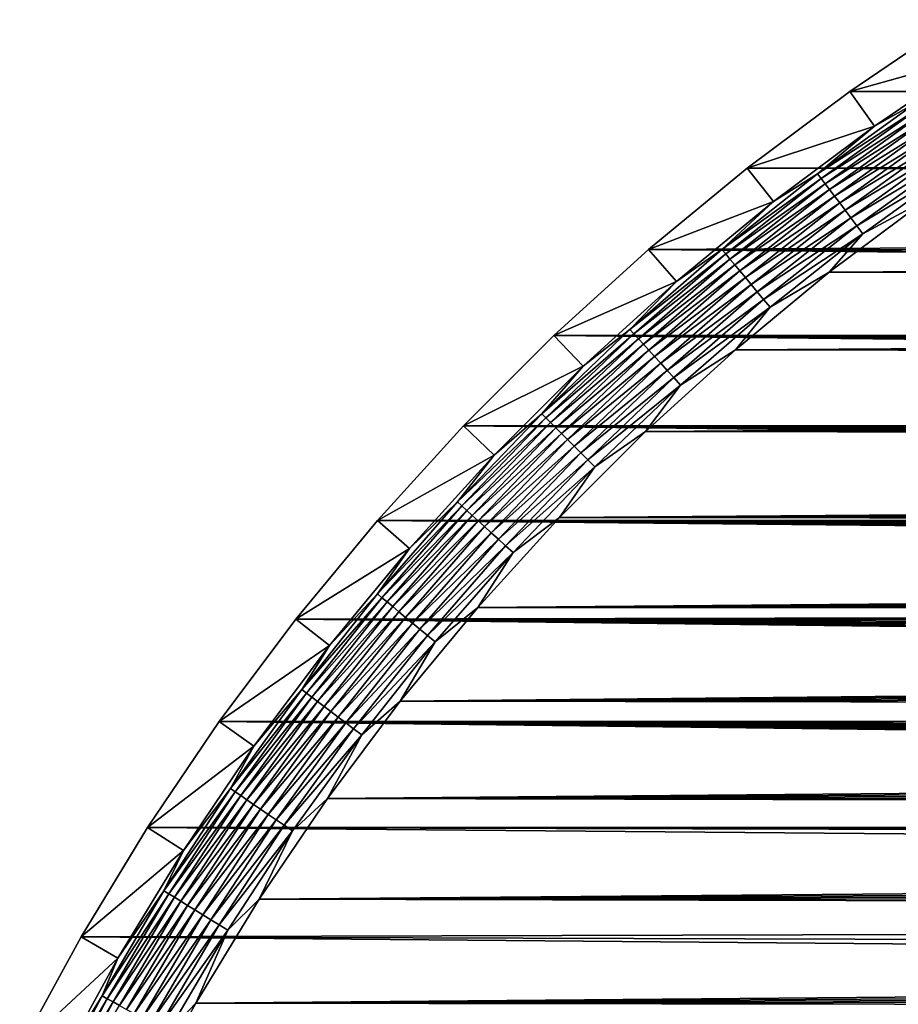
# Model space of a CAD drawing. Extents: x -255 to 255, y -598 to 598.
# Tile 173 of 201: x -240 to -197, y 528 to 577. Entities that reach past the tile are written whole.
import ezdxf

# ---------------------------------------------------------------- set-up
doc = ezdxf.new("R2010")
doc.units = 0
doc.header["$LTSCALE"] = 21.359881
for name, color, linetype in [('1', 7, 'CONTINUOUS'), ('2', 7, 'CONTINUOUS'), ('3', 7, 'CONTINUOUS'), ('66', 7, 'CONTINUOUS')]:
    doc.layers.add(name, color=color, linetype=linetype)

msp = doc.modelspace()

# ---------------------------------------------------------------- linework, layer by layer
at = {"layer": '1', "color": 7, "linetype": 'CONTINUOUS'}
for points in [[(-193.721, 576.823), (248.429, 573.475), (-198.98, 573.264), (-193.721, 576.823)], [(248.429, 573.475), (249.858, 570.813), (-198.98, 573.264), (248.429, 573.475)], [(-198.98, 573.264), (249.858, 570.813), (-204.062, 569.459), (-198.98, 573.264)], [(249.858, 570.813), (251.12, 568.069), (-204.062, 569.459), (249.858, 570.813)], [(-204.062, 569.459), (251.12, 568.069), (-208.958, 565.417), (-204.062, 569.459)], [(251.12, 568.069), (252.212, 565.252), (-208.958, 565.417), (251.12, 568.069)], [(-213.657, 561.146), (-208.958, 565.417), (203.367, 561.219), (-213.657, 561.146)], [(252.212, 565.252), (253.128, 562.373), (-208.958, 565.417), (252.212, 565.252)], [(-208.958, 565.417), (253.128, 562.373), (206.531, 561.489), (-208.958, 565.417)], [(203.367, 561.219), (-208.958, 565.417), (204.412, 561.399), (203.367, 561.219)], [(204.412, 561.399), (-208.958, 565.417), (205.469, 561.489), (204.412, 561.399)], [(205.469, 561.489), (-208.958, 565.417), (206.531, 561.489), (205.469, 561.489)], [(-218.146, 556.657), (-213.657, 561.146), (196.275, 556.853), (-218.146, 556.657)], [(202.34, 560.952), (-213.657, 561.146), (203.367, 561.219), (202.34, 560.952)], [(196.275, 556.853), (-213.657, 561.146), (196.976, 557.649), (196.275, 556.853)], [(196.976, 557.649), (-213.657, 561.146), (197.742, 558.383), (196.976, 557.649)], [(197.742, 558.383), (-213.657, 561.146), (198.567, 559.05), (197.742, 558.383)], [(198.567, 559.05), (-213.657, 561.146), (199.446, 559.644), (198.567, 559.05)], [(199.446, 559.644), (-213.657, 561.146), (200.372, 560.162), (199.446, 559.644)], [(200.372, 560.162), (-213.657, 561.146), (201.339, 560.599), (200.372, 560.162)], [(201.339, 560.599), (-213.657, 561.146), (202.34, 560.952), (201.339, 560.599)], [(195.644, 556), (-218.146, 556.657), (196.275, 556.853), (195.644, 556)], [(-222.417, 551.958), (-218.146, 556.657), (193.903, 552.15), (-222.417, 551.958)], [(193.903, 552.15), (-218.146, 556.657), (194.214, 553.164), (193.903, 552.15)], [(194.214, 553.164), (-218.146, 556.657), (194.61, 554.149), (194.214, 553.164)], [(194.61, 554.149), (-218.146, 556.657), (195.087, 555.096), (194.61, 554.149)], [(195.087, 555.096), (-218.146, 556.657), (195.644, 556), (195.087, 555.096)], [(-226.459, 547.062), (-222.417, 551.958), (193.545, 547.94), (-226.459, 547.062)], [(193.68, 551.113), (-222.417, 551.958), (193.903, 552.15), (193.68, 551.113)], [(193.5, 549), (-222.417, 551.958), (193.545, 550.06), (193.5, 549)], [(-222.417, 551.958), (193.5, 549), (193.545, 547.94), (-222.417, 551.958)], [(193.545, 550.06), (-222.417, 551.958), (193.68, 551.113), (193.545, 550.06)], [(193.68, 546.887), (-226.459, 547.062), (193.545, 547.94), (193.68, 546.887)], [(-230.264, 541.98), (-226.459, 547.062), (195.644, 542), (-230.264, 541.98)], [(195.644, 542), (-226.459, 547.062), (195.087, 542.904), (195.644, 542)], [(195.087, 542.904), (-226.459, 547.062), (194.61, 543.851), (195.087, 542.904)], [(194.61, 543.851), (-226.459, 547.062), (194.214, 544.836), (194.61, 543.851)], [(194.214, 544.836), (-226.459, 547.062), (193.903, 545.85), (194.214, 544.836)], [(193.903, 545.85), (-226.459, 547.062), (193.68, 546.887), (193.903, 545.85)], [(-233.823, 536.721), (-230.264, 541.98), (203.367, 536.781), (-233.823, 536.721)], [(196.275, 541.147), (-230.264, 541.98), (195.644, 542), (196.275, 541.147)], [(203.367, 536.781), (-230.264, 541.98), (202.34, 537.048), (203.367, 536.781)], [(202.34, 537.048), (-230.264, 541.98), (201.339, 537.401), (202.34, 537.048)], [(201.339, 537.401), (-230.264, 541.98), (200.372, 537.838), (201.339, 537.401)], [(200.372, 537.838), (-230.264, 541.98), (199.446, 538.356), (200.372, 537.838)], [(199.446, 538.356), (-230.264, 541.98), (198.567, 538.95), (199.446, 538.356)], [(198.567, 538.95), (-230.264, 541.98), (197.742, 539.617), (198.567, 538.95)], [(197.742, 539.617), (-230.264, 541.98), (196.976, 540.351), (197.742, 539.617)], [(196.976, 540.351), (-230.264, 541.98), (196.275, 541.147), (196.976, 540.351)], [(-233.823, 536.721), (252.212, 532.648), (-237.128, 531.3), (-233.823, 536.721)], [(204.412, 536.601), (-233.823, 536.721), (203.367, 536.781), (204.412, 536.601)], [(253.128, 535.527), (252.212, 532.648), (-233.823, 536.721), (253.128, 535.527)], [(253.128, 535.527), (-233.823, 536.721), (205.469, 536.511), (253.128, 535.527)], [(205.469, 536.511), (-233.823, 536.721), (204.412, 536.601), (205.469, 536.511)], [(252.212, 532.648), (251.12, 529.831), (-237.128, 531.3), (252.212, 532.648)], [(-237.128, 531.3), (249.858, 527.087), (-240.171, 525.727), (-237.128, 531.3)], [(251.12, 529.831), (249.858, 527.087), (-237.128, 531.3), (251.12, 529.831)]]:
    msp.add_3dface(points, dxfattribs=at)
at = {"layer": '2', "color": 7, "linetype": 'CONTINUOUS'}
for points in [[(-199.992, 564.284, 7), (244.374, 567.031, 7), (-195.16, 567.901, 7), (-199.992, 564.284, 7)], [(244.923, 565.815, 7), (244.374, 567.031, 7), (-199.992, 564.284, 7), (244.923, 565.815, 7)], [(245.434, 564.583, 7), (244.923, 565.815, 7), (-199.992, 564.284, 7), (245.434, 564.583, 7)], [(245.905, 563.335, 7), (245.434, 564.583, 7), (-199.992, 564.284, 7), (245.905, 563.335, 7)], [(-204.647, 560.441, 7), (245.905, 563.335, 7), (-199.992, 564.284, 7), (-204.647, 560.441, 7)], [(246.337, 562.073, 7), (245.905, 563.335, 7), (-204.647, 560.441, 7), (246.337, 562.073, 7)], [(246.73, 560.798, 7), (246.337, 562.073, 7), (-204.647, 560.441, 7), (246.73, 560.798, 7)], [(247.082, 559.511, 7), (246.73, 560.798, 7), (-204.647, 560.441, 7), (247.082, 559.511, 7)], [(-209.113, 556.381, 7), (247.082, 559.511, 7), (-204.647, 560.441, 7), (-209.113, 556.381, 7)], [(247.393, 558.214, 7), (247.082, 559.511, 7), (-209.113, 556.381, 7), (247.393, 558.214, 7)], [(247.664, 556.907, 7), (247.393, 558.214, 7), (-209.113, 556.381, 7), (247.664, 556.907, 7)], [(247.893, 555.593, 7), (247.664, 556.907, 7), (-209.113, 556.381, 7), (247.893, 555.593, 7)], [(-213.381, 552.113, 7), (247.893, 555.593, 7), (-209.113, 556.381, 7), (-213.381, 552.113, 7)], [(248.081, 554.272, 7), (247.893, 555.593, 7), (-213.381, 552.113, 7), (248.081, 554.272, 7)], [(248.227, 552.946, 7), (248.081, 554.272, 7), (-213.381, 552.113, 7), (248.227, 552.946, 7)], [(248.332, 551.616, 7), (248.227, 552.946, 7), (-213.381, 552.113, 7), (248.332, 551.616, 7)], [(-217.441, 547.647, 7), (248.332, 551.616, 7), (-213.381, 552.113, 7), (-217.441, 547.647, 7)], [(248.395, 550.284, 7), (248.332, 551.616, 7), (-217.441, 547.647, 7), (248.395, 550.284, 7)], [(248.416, 548.95, 7), (248.395, 550.284, 7), (-217.441, 547.647, 7), (248.416, 548.95, 7)], [(248.395, 547.616, 7), (248.416, 548.95, 7), (-217.441, 547.647, 7), (248.395, 547.616, 7)], [(-221.284, 542.992, 7), (248.395, 547.616, 7), (-217.441, 547.647, 7), (-221.284, 542.992, 7)], [(248.332, 546.284, 7), (248.395, 547.616, 7), (-221.284, 542.992, 7), (248.332, 546.284, 7)], [(248.227, 544.954, 7), (248.332, 546.284, 7), (-221.284, 542.992, 7), (248.227, 544.954, 7)], [(248.081, 543.628, 7), (248.227, 544.954, 7), (-221.284, 542.992, 7), (248.081, 543.628, 7)], [(247.893, 542.307, 7), (248.081, 543.628, 7), (-221.284, 542.992, 7), (247.893, 542.307, 7)], [(-224.901, 538.16, 7), (247.893, 542.307, 7), (-221.284, 542.992, 7), (-224.901, 538.16, 7)], [(247.664, 540.993, 7), (247.893, 542.307, 7), (-224.901, 538.16, 7), (247.664, 540.993, 7)], [(247.393, 539.686, 7), (247.664, 540.993, 7), (-224.901, 538.16, 7), (247.393, 539.686, 7)], [(247.082, 538.389, 7), (247.393, 539.686, 7), (-224.901, 538.16, 7), (247.082, 538.389, 7)], [(-228.284, 533.162, 7), (246.73, 537.102, 7), (-224.901, 538.16, 7), (-228.284, 533.162, 7)], [(246.73, 537.102, 7), (247.082, 538.389, 7), (-224.901, 538.16, 7), (246.73, 537.102, 7)], [(246.337, 535.827, 7), (246.73, 537.102, 7), (-228.284, 533.162, 7), (246.337, 535.827, 7)], [(245.905, 534.565, 7), (246.337, 535.827, 7), (-228.284, 533.162, 7), (245.905, 534.565, 7)], [(245.434, 533.317, 7), (245.905, 534.565, 7), (-228.284, 533.162, 7), (245.434, 533.317, 7)], [(244.923, 532.085, 7), (245.434, 533.317, 7), (-228.284, 533.162, 7), (244.923, 532.085, 7)], [(-231.426, 528.008, 7), (244.923, 532.085, 7), (-228.284, 533.162, 7), (-231.426, 528.008, 7)], [(244.374, 530.869, 7), (244.923, 532.085, 7), (-231.426, 528.008, 7), (244.374, 530.869, 7)], [(243.787, 529.671, 7), (244.374, 530.869, 7), (-231.426, 528.008, 7), (243.787, 529.671, 7)], [(243.163, 528.492, 7), (243.787, 529.671, 7), (-231.426, 528.008, 7), (243.163, 528.492, 7)], [(242.502, 527.333, 7), (243.163, 528.492, 7), (-231.426, 528.008, 7), (242.502, 527.333, 7)], [(-234.318, 522.71, 7), (242.502, 527.333, 7), (-231.426, 528.008, 7), (-234.318, 522.71, 7)]]:
    msp.add_3dface(points, dxfattribs=at)
at = {"layer": '3', "color": 7, "linetype": 'CONTINUOUS'}
for points in [[(-193.721, 576.823), (-198.98, 573.264), (-192.581, 575.049, 4.231), (-193.721, 576.823)], [(-192.581, 575.049, 4.231), (-198.98, 573.264), (-197.756, 571.546, 4.231), (-192.581, 575.049, 4.231)], [(-198.98, 573.264), (-204.062, 569.459), (-197.756, 571.546, 4.231), (-198.98, 573.264)], [(-197.756, 571.546, 4.231), (-204.062, 569.459), (-202.758, 567.801, 4.231), (-197.756, 571.546, 4.231)], [(-204.062, 569.459), (-208.958, 565.417), (-202.758, 567.801, 4.231), (-204.062, 569.459)], [(-202.758, 567.801, 4.231), (-208.958, 565.417), (-207.577, 563.823, 4.231), (-202.758, 567.801, 4.231)], [(-208.958, 565.417), (-213.657, 561.146), (-207.577, 563.823, 4.231), (-208.958, 565.417)], [(-207.577, 563.823, 4.231), (-213.657, 561.146), (-212.201, 559.619, 4.231), (-207.577, 563.823, 4.231)], [(-213.657, 561.146), (-218.146, 556.657), (-212.201, 559.619, 4.231), (-213.657, 561.146)], [(-212.201, 559.619, 4.231), (-218.146, 556.657), (-216.619, 555.201, 4.231), (-212.201, 559.619, 4.231)], [(-218.146, 556.657), (-222.417, 551.958), (-216.619, 555.201, 4.231), (-218.146, 556.657)], [(-216.619, 555.201, 4.231), (-222.417, 551.958), (-220.823, 550.577, 4.231), (-216.619, 555.201, 4.231)], [(-222.417, 551.958), (-226.459, 547.062), (-220.823, 550.577, 4.231), (-222.417, 551.958)], [(-220.823, 550.577, 4.231), (-226.459, 547.062), (-224.801, 545.758, 4.231), (-220.823, 550.577, 4.231)], [(-226.459, 547.062), (-230.264, 541.98), (-224.801, 545.758, 4.231), (-226.459, 547.062)], [(-224.801, 545.758, 4.231), (-230.264, 541.98), (-228.546, 540.756, 4.231), (-224.801, 545.758, 4.231)], [(-230.264, 541.98), (-233.823, 536.721), (-228.546, 540.756, 4.231), (-230.264, 541.98)], [(-228.546, 540.756, 4.231), (-233.823, 536.721), (-232.049, 535.581, 4.231), (-228.546, 540.756, 4.231)], [(-233.823, 536.721), (-237.128, 531.3), (-232.049, 535.581, 4.231), (-233.823, 536.721)], [(-232.049, 535.581, 4.231), (-237.128, 531.3), (-235.301, 530.245, 4.231), (-232.049, 535.581, 4.231)], [(-237.128, 531.3), (-240.171, 525.727), (-235.301, 530.245, 4.231), (-237.128, 531.3)], [(-235.301, 530.245, 4.231), (-240.171, 525.727), (-238.296, 524.761, 4.231), (-235.301, 530.245, 4.231)]]:
    msp.add_3dface(points, dxfattribs=at)
at = {"layer": '66', "color": 7, "linetype": 'CONTINUOUS'}
for points in [[(-192.581, 575.049, 4.231), (-197.756, 571.546, 4.231), (-195.657, 572.71, 4.67), (-192.581, 575.049, 4.231)], [(-197.756, 571.546, 4.231), (-200.571, 569.175, 4.67), (-195.657, 572.71, 4.67), (-197.756, 571.546, 4.231)], [(-200.571, 569.175, 4.67), (-195.493, 572.471, 5.082), (-195.657, 572.71, 4.67), (-200.571, 569.175, 4.67)], [(-200.396, 568.943, 5.082), (-195.493, 572.471, 5.082), (-200.571, 569.175, 4.67), (-200.396, 568.943, 5.082)], [(-200.396, 568.943, 5.082), (-195.307, 572.199, 5.463), (-195.493, 572.471, 5.082), (-200.396, 568.943, 5.082)], [(-200.197, 568.68, 5.463), (-195.307, 572.199, 5.463), (-200.396, 568.943, 5.082), (-200.197, 568.68, 5.463)], [(-200.197, 568.68, 5.463), (-195.099, 571.896, 5.808), (-195.307, 572.199, 5.463), (-200.197, 568.68, 5.463)], [(-199.976, 568.387, 5.808), (-195.099, 571.896, 5.808), (-200.197, 568.68, 5.463), (-199.976, 568.387, 5.808)], [(-199.976, 568.387, 5.808), (-194.873, 571.566, 6.115), (-195.099, 571.896, 5.808), (-199.976, 568.387, 5.808)], [(-197.756, 571.546, 4.231), (-202.758, 567.801, 4.231), (-200.571, 569.175, 4.67), (-197.756, 571.546, 4.231)], [(-199.735, 568.068, 6.115), (-194.873, 571.566, 6.115), (-199.976, 568.387, 5.808), (-199.735, 568.068, 6.115)], [(-199.735, 568.068, 6.115), (-194.631, 571.212, 6.38), (-194.873, 571.566, 6.115), (-199.735, 568.068, 6.115)], [(-199.477, 567.726, 6.38), (-194.631, 571.212, 6.38), (-199.735, 568.068, 6.115), (-199.477, 567.726, 6.38)], [(-199.477, 567.726, 6.38), (-194.375, 570.838, 6.601), (-194.631, 571.212, 6.38), (-199.477, 567.726, 6.38)], [(-199.204, 567.364, 6.601), (-194.375, 570.838, 6.601), (-199.477, 567.726, 6.38), (-199.204, 567.364, 6.601)], [(-199.204, 567.364, 6.601), (-194.107, 570.448, 6.774), (-194.375, 570.838, 6.601), (-199.204, 567.364, 6.601)], [(-198.919, 566.986, 6.774), (-194.107, 570.448, 6.774), (-199.204, 567.364, 6.601), (-198.919, 566.986, 6.774)], [(-198.919, 566.986, 6.774), (-193.832, 570.045, 6.9), (-194.107, 570.448, 6.774), (-198.919, 566.986, 6.774)], [(-198.624, 566.597, 6.9), (-193.832, 570.045, 6.9), (-198.919, 566.986, 6.774), (-198.624, 566.597, 6.9)], [(-198.624, 566.597, 6.9), (-193.55, 569.634, 6.975), (-193.832, 570.045, 6.9), (-198.624, 566.597, 6.9)], [(-198.324, 566.199, 6.975), (-193.55, 569.634, 6.975), (-198.624, 566.597, 6.9), (-198.324, 566.199, 6.975)], [(-198.324, 566.199, 6.975), (-195.16, 567.901, 7), (-193.55, 569.634, 6.975), (-198.324, 566.199, 6.975)], [(-202.758, 567.801, 4.231), (-205.317, 565.416, 4.67), (-200.571, 569.175, 4.67), (-202.758, 567.801, 4.231)], [(-205.317, 565.416, 4.67), (-200.396, 568.943, 5.082), (-200.571, 569.175, 4.67), (-205.317, 565.416, 4.67)], [(-205.131, 565.193, 5.082), (-200.396, 568.943, 5.082), (-205.317, 565.416, 4.67), (-205.131, 565.193, 5.082)], [(-205.131, 565.193, 5.082), (-200.197, 568.68, 5.463), (-200.396, 568.943, 5.082), (-205.131, 565.193, 5.082)], [(-204.92, 564.939, 5.463), (-200.197, 568.68, 5.463), (-205.131, 565.193, 5.082), (-204.92, 564.939, 5.463)], [(-204.92, 564.939, 5.463), (-199.976, 568.387, 5.808), (-200.197, 568.68, 5.463), (-204.92, 564.939, 5.463)], [(-204.686, 564.656, 5.808), (-199.976, 568.387, 5.808), (-204.92, 564.939, 5.463), (-204.686, 564.656, 5.808)], [(-204.686, 564.656, 5.808), (-199.735, 568.068, 6.115), (-199.976, 568.387, 5.808), (-204.686, 564.656, 5.808)], [(-204.43, 564.349, 6.115), (-199.735, 568.068, 6.115), (-204.686, 564.656, 5.808), (-204.43, 564.349, 6.115)], [(-204.43, 564.349, 6.115), (-199.477, 567.726, 6.38), (-199.735, 568.068, 6.115), (-204.43, 564.349, 6.115)], [(-202.758, 567.801, 4.231), (-207.577, 563.823, 4.231), (-205.317, 565.416, 4.67), (-202.758, 567.801, 4.231)], [(-204.156, 564.019, 6.38), (-199.477, 567.726, 6.38), (-204.43, 564.349, 6.115), (-204.156, 564.019, 6.38)], [(-204.156, 564.019, 6.38), (-199.204, 567.364, 6.601), (-199.477, 567.726, 6.38), (-204.156, 564.019, 6.38)], [(-199.992, 564.284, 7), (-195.16, 567.901, 7), (-198.324, 566.199, 6.975), (-199.992, 564.284, 7)], [(-203.867, 563.67, 6.601), (-199.204, 567.364, 6.601), (-204.156, 564.019, 6.38), (-203.867, 563.67, 6.601)], [(-203.867, 563.67, 6.601), (-198.919, 566.986, 6.774), (-199.204, 567.364, 6.601), (-203.867, 563.67, 6.601)], [(-203.565, 563.306, 6.774), (-198.919, 566.986, 6.774), (-203.867, 563.67, 6.601), (-203.565, 563.306, 6.774)], [(-203.565, 563.306, 6.774), (-198.624, 566.597, 6.9), (-198.919, 566.986, 6.774), (-203.565, 563.306, 6.774)], [(-203.253, 562.931, 6.9), (-198.624, 566.597, 6.9), (-203.565, 563.306, 6.774), (-203.253, 562.931, 6.9)], [(-203.253, 562.931, 6.9), (-198.324, 566.199, 6.975), (-198.624, 566.597, 6.9), (-203.253, 562.931, 6.9)], [(-202.934, 562.547, 6.975), (-198.324, 566.199, 6.975), (-203.253, 562.931, 6.9), (-202.934, 562.547, 6.975)], [(-202.934, 562.547, 6.975), (-199.992, 564.284, 7), (-198.324, 566.199, 6.975), (-202.934, 562.547, 6.975)], [(-207.577, 563.823, 4.231), (-209.883, 561.442, 4.67), (-205.317, 565.416, 4.67), (-207.577, 563.823, 4.231)], [(-209.883, 561.442, 4.67), (-205.131, 565.193, 5.082), (-205.317, 565.416, 4.67), (-209.883, 561.442, 4.67)], [(-209.688, 561.228, 5.082), (-205.131, 565.193, 5.082), (-209.883, 561.442, 4.67), (-209.688, 561.228, 5.082)], [(-209.688, 561.228, 5.082), (-204.92, 564.939, 5.463), (-205.131, 565.193, 5.082), (-209.688, 561.228, 5.082)], [(-209.465, 560.984, 5.463), (-204.92, 564.939, 5.463), (-209.688, 561.228, 5.082), (-209.465, 560.984, 5.463)], [(-209.465, 560.984, 5.463), (-204.686, 564.656, 5.808), (-204.92, 564.939, 5.463), (-209.465, 560.984, 5.463)], [(-209.218, 560.712, 5.808), (-204.686, 564.656, 5.808), (-209.465, 560.984, 5.463), (-209.218, 560.712, 5.808)], [(-209.218, 560.712, 5.808), (-204.43, 564.349, 6.115), (-204.686, 564.656, 5.808), (-209.218, 560.712, 5.808)], [(-208.949, 560.417, 6.115), (-204.43, 564.349, 6.115), (-209.218, 560.712, 5.808), (-208.949, 560.417, 6.115)], [(-208.949, 560.417, 6.115), (-204.156, 564.019, 6.38), (-204.43, 564.349, 6.115), (-208.949, 560.417, 6.115)], [(-204.647, 560.441, 7), (-199.992, 564.284, 7), (-202.934, 562.547, 6.975), (-204.647, 560.441, 7)], [(-207.577, 563.823, 4.231), (-212.201, 559.619, 4.231), (-209.883, 561.442, 4.67), (-207.577, 563.823, 4.231)], [(-208.66, 560.1, 6.38), (-204.156, 564.019, 6.38), (-208.949, 560.417, 6.115), (-208.66, 560.1, 6.38)], [(-208.66, 560.1, 6.38), (-203.867, 563.67, 6.601), (-204.156, 564.019, 6.38), (-208.66, 560.1, 6.38)], [(-208.354, 559.765, 6.601), (-203.867, 563.67, 6.601), (-208.66, 560.1, 6.38), (-208.354, 559.765, 6.601)], [(-208.354, 559.765, 6.601), (-203.565, 563.306, 6.774), (-203.867, 563.67, 6.601), (-208.354, 559.765, 6.601)], [(-208.036, 559.415, 6.774), (-203.565, 563.306, 6.774), (-208.354, 559.765, 6.601), (-208.036, 559.415, 6.774)], [(-208.036, 559.415, 6.774), (-203.253, 562.931, 6.9), (-203.565, 563.306, 6.774), (-208.036, 559.415, 6.774)], [(-207.707, 559.055, 6.9), (-203.253, 562.931, 6.9), (-208.036, 559.415, 6.774), (-207.707, 559.055, 6.9)], [(-207.707, 559.055, 6.9), (-202.934, 562.547, 6.975), (-203.253, 562.931, 6.9), (-207.707, 559.055, 6.9)], [(-207.371, 558.686, 6.975), (-202.934, 562.547, 6.975), (-207.707, 559.055, 6.9), (-207.371, 558.686, 6.975)], [(-207.371, 558.686, 6.975), (-204.647, 560.441, 7), (-202.934, 562.547, 6.975), (-207.371, 558.686, 6.975)], [(-212.201, 559.619, 4.231), (-214.262, 557.262, 4.67), (-209.883, 561.442, 4.67), (-212.201, 559.619, 4.231)], [(-214.262, 557.262, 4.67), (-209.688, 561.228, 5.082), (-209.883, 561.442, 4.67), (-214.262, 557.262, 4.67)], [(-214.056, 557.056, 5.082), (-209.688, 561.228, 5.082), (-214.262, 557.262, 4.67), (-214.056, 557.056, 5.082)], [(-214.056, 557.056, 5.082), (-209.465, 560.984, 5.463), (-209.688, 561.228, 5.082), (-214.056, 557.056, 5.082)], [(-213.823, 556.823, 5.463), (-209.465, 560.984, 5.463), (-214.056, 557.056, 5.082), (-213.823, 556.823, 5.463)], [(-213.823, 556.823, 5.463), (-209.218, 560.712, 5.808), (-209.465, 560.984, 5.463), (-213.823, 556.823, 5.463)], [(-213.563, 556.563, 5.808), (-209.218, 560.712, 5.808), (-213.823, 556.823, 5.463), (-213.563, 556.563, 5.808)], [(-213.563, 556.563, 5.808), (-208.949, 560.417, 6.115), (-209.218, 560.712, 5.808), (-213.563, 556.563, 5.808)], [(-213.281, 556.281, 6.115), (-208.949, 560.417, 6.115), (-213.563, 556.563, 5.808), (-213.281, 556.281, 6.115)], [(-213.281, 556.281, 6.115), (-208.66, 560.1, 6.38), (-208.949, 560.417, 6.115), (-213.281, 556.281, 6.115)], [(-209.113, 556.381, 7), (-204.647, 560.441, 7), (-207.371, 558.686, 6.975), (-209.113, 556.381, 7)], [(-212.977, 555.977, 6.38), (-208.66, 560.1, 6.38), (-213.281, 556.281, 6.115), (-212.977, 555.977, 6.38)], [(-212.977, 555.977, 6.38), (-208.354, 559.765, 6.601), (-208.66, 560.1, 6.38), (-212.977, 555.977, 6.38)], [(-212.657, 555.657, 6.601), (-208.354, 559.765, 6.601), (-212.977, 555.977, 6.38), (-212.657, 555.657, 6.601)], [(-212.657, 555.657, 6.601), (-208.036, 559.415, 6.774), (-208.354, 559.765, 6.601), (-212.657, 555.657, 6.601)], [(-212.201, 559.619, 4.231), (-216.619, 555.201, 4.231), (-214.262, 557.262, 4.67), (-212.201, 559.619, 4.231)], [(-212.322, 555.322, 6.774), (-208.036, 559.415, 6.774), (-212.657, 555.657, 6.601), (-212.322, 555.322, 6.774)], [(-212.322, 555.322, 6.774), (-207.707, 559.055, 6.9), (-208.036, 559.415, 6.774), (-212.322, 555.322, 6.774)], [(-211.977, 554.977, 6.9), (-207.707, 559.055, 6.9), (-212.322, 555.322, 6.774), (-211.977, 554.977, 6.9)], [(-211.977, 554.977, 6.9), (-207.371, 558.686, 6.975), (-207.707, 559.055, 6.9), (-211.977, 554.977, 6.9)], [(-211.625, 554.625, 6.975), (-207.371, 558.686, 6.975), (-211.977, 554.977, 6.9), (-211.625, 554.625, 6.975)], [(-211.625, 554.625, 6.975), (-209.113, 556.381, 7), (-207.371, 558.686, 6.975), (-211.625, 554.625, 6.975)], [(-216.619, 555.201, 4.231), (-218.442, 552.883, 4.67), (-214.262, 557.262, 4.67), (-216.619, 555.201, 4.231)], [(-218.442, 552.883, 4.67), (-214.056, 557.056, 5.082), (-214.262, 557.262, 4.67), (-218.442, 552.883, 4.67)], [(-218.228, 552.688, 5.082), (-214.056, 557.056, 5.082), (-218.442, 552.883, 4.67), (-218.228, 552.688, 5.082)], [(-218.228, 552.688, 5.082), (-213.823, 556.823, 5.463), (-214.056, 557.056, 5.082), (-218.228, 552.688, 5.082)], [(-217.984, 552.465, 5.463), (-213.823, 556.823, 5.463), (-218.228, 552.688, 5.082), (-217.984, 552.465, 5.463)], [(-217.984, 552.465, 5.463), (-213.563, 556.563, 5.808), (-213.823, 556.823, 5.463), (-217.984, 552.465, 5.463)], [(-217.712, 552.218, 5.808), (-213.563, 556.563, 5.808), (-217.984, 552.465, 5.463), (-217.712, 552.218, 5.808)], [(-217.712, 552.218, 5.808), (-213.281, 556.281, 6.115), (-213.563, 556.563, 5.808), (-217.712, 552.218, 5.808)], [(-217.417, 551.949, 6.115), (-213.281, 556.281, 6.115), (-217.712, 552.218, 5.808), (-217.417, 551.949, 6.115)], [(-217.417, 551.949, 6.115), (-212.977, 555.977, 6.38), (-213.281, 556.281, 6.115), (-217.417, 551.949, 6.115)], [(-213.381, 552.113, 7), (-209.113, 556.381, 7), (-211.625, 554.625, 6.975), (-213.381, 552.113, 7)], [(-217.1, 551.66, 6.38), (-212.977, 555.977, 6.38), (-217.417, 551.949, 6.115), (-217.1, 551.66, 6.38)], [(-217.1, 551.66, 6.38), (-212.657, 555.657, 6.601), (-212.977, 555.977, 6.38), (-217.1, 551.66, 6.38)], [(-216.765, 551.354, 6.601), (-212.657, 555.657, 6.601), (-217.1, 551.66, 6.38), (-216.765, 551.354, 6.601)], [(-216.765, 551.354, 6.601), (-212.322, 555.322, 6.774), (-212.657, 555.657, 6.601), (-216.765, 551.354, 6.601)], [(-216.415, 551.036, 6.774), (-212.322, 555.322, 6.774), (-216.765, 551.354, 6.601), (-216.415, 551.036, 6.774)], [(-216.415, 551.036, 6.774), (-211.977, 554.977, 6.9), (-212.322, 555.322, 6.774), (-216.415, 551.036, 6.774)], [(-216.619, 555.201, 4.231), (-220.823, 550.577, 4.231), (-218.442, 552.883, 4.67), (-216.619, 555.201, 4.231)], [(-216.055, 550.707, 6.9), (-211.977, 554.977, 6.9), (-216.415, 551.036, 6.774), (-216.055, 550.707, 6.9)], [(-216.055, 550.707, 6.9), (-211.625, 554.625, 6.975), (-211.977, 554.977, 6.9), (-216.055, 550.707, 6.9)], [(-215.686, 550.371, 6.975), (-211.625, 554.625, 6.975), (-216.055, 550.707, 6.9), (-215.686, 550.371, 6.975)], [(-215.686, 550.371, 6.975), (-213.381, 552.113, 7), (-211.625, 554.625, 6.975), (-215.686, 550.371, 6.975)], [(-220.823, 550.577, 4.231), (-222.416, 548.317, 4.67), (-218.442, 552.883, 4.67), (-220.823, 550.577, 4.231)], [(-222.416, 548.317, 4.67), (-218.228, 552.688, 5.082), (-218.442, 552.883, 4.67), (-222.416, 548.317, 4.67)], [(-222.193, 548.131, 5.082), (-218.228, 552.688, 5.082), (-222.416, 548.317, 4.67), (-222.193, 548.131, 5.082)], [(-222.193, 548.131, 5.082), (-217.984, 552.465, 5.463), (-218.228, 552.688, 5.082), (-222.193, 548.131, 5.082)], [(-221.939, 547.92, 5.463), (-217.984, 552.465, 5.463), (-222.193, 548.131, 5.082), (-221.939, 547.92, 5.463)], [(-221.939, 547.92, 5.463), (-217.712, 552.218, 5.808), (-217.984, 552.465, 5.463), (-221.939, 547.92, 5.463)], [(-221.656, 547.686, 5.808), (-217.712, 552.218, 5.808), (-221.939, 547.92, 5.463), (-221.656, 547.686, 5.808)], [(-221.656, 547.686, 5.808), (-217.417, 551.949, 6.115), (-217.712, 552.218, 5.808), (-221.656, 547.686, 5.808)], [(-221.349, 547.43, 6.115), (-217.417, 551.949, 6.115), (-221.656, 547.686, 5.808), (-221.349, 547.43, 6.115)], [(-221.349, 547.43, 6.115), (-217.1, 551.66, 6.38), (-217.417, 551.949, 6.115), (-221.349, 547.43, 6.115)], [(-217.441, 547.647, 7), (-213.381, 552.113, 7), (-215.686, 550.371, 6.975), (-217.441, 547.647, 7)], [(-221.019, 547.156, 6.38), (-217.1, 551.66, 6.38), (-221.349, 547.43, 6.115), (-221.019, 547.156, 6.38)], [(-221.019, 547.156, 6.38), (-216.765, 551.354, 6.601), (-217.1, 551.66, 6.38), (-221.019, 547.156, 6.38)], [(-220.67, 546.867, 6.601), (-216.765, 551.354, 6.601), (-221.019, 547.156, 6.38), (-220.67, 546.867, 6.601)], [(-220.67, 546.867, 6.601), (-216.415, 551.036, 6.774), (-216.765, 551.354, 6.601), (-220.67, 546.867, 6.601)], [(-220.306, 546.565, 6.774), (-216.415, 551.036, 6.774), (-220.67, 546.867, 6.601), (-220.306, 546.565, 6.774)], [(-220.306, 546.565, 6.774), (-216.055, 550.707, 6.9), (-216.415, 551.036, 6.774), (-220.306, 546.565, 6.774)], [(-220.823, 550.577, 4.231), (-224.801, 545.758, 4.231), (-222.416, 548.317, 4.67), (-220.823, 550.577, 4.231)], [(-219.931, 546.253, 6.9), (-216.055, 550.707, 6.9), (-220.306, 546.565, 6.774), (-219.931, 546.253, 6.9)], [(-219.931, 546.253, 6.9), (-215.686, 550.371, 6.975), (-216.055, 550.707, 6.9), (-219.931, 546.253, 6.9)], [(-219.547, 545.934, 6.975), (-215.686, 550.371, 6.975), (-219.931, 546.253, 6.9), (-219.547, 545.934, 6.975)], [(-219.547, 545.934, 6.975), (-217.441, 547.647, 7), (-215.686, 550.371, 6.975), (-219.547, 545.934, 6.975)], [(-224.801, 545.758, 4.231), (-226.175, 543.571, 4.67), (-222.416, 548.317, 4.67), (-224.801, 545.758, 4.231)], [(-226.175, 543.571, 4.67), (-222.193, 548.131, 5.082), (-222.416, 548.317, 4.67), (-226.175, 543.571, 4.67)], [(-225.943, 543.396, 5.082), (-222.193, 548.131, 5.082), (-226.175, 543.571, 4.67), (-225.943, 543.396, 5.082)], [(-225.943, 543.396, 5.082), (-221.939, 547.92, 5.463), (-222.193, 548.131, 5.082), (-225.943, 543.396, 5.082)], [(-225.68, 543.197, 5.463), (-221.939, 547.92, 5.463), (-225.943, 543.396, 5.082), (-225.68, 543.197, 5.463)], [(-225.68, 543.197, 5.463), (-221.656, 547.686, 5.808), (-221.939, 547.92, 5.463), (-225.68, 543.197, 5.463)], [(-225.387, 542.976, 5.808), (-221.656, 547.686, 5.808), (-225.68, 543.197, 5.463), (-225.387, 542.976, 5.808)], [(-225.387, 542.976, 5.808), (-221.349, 547.43, 6.115), (-221.656, 547.686, 5.808), (-225.387, 542.976, 5.808)], [(-225.068, 542.735, 6.115), (-221.349, 547.43, 6.115), (-225.387, 542.976, 5.808), (-225.068, 542.735, 6.115)], [(-225.068, 542.735, 6.115), (-221.019, 547.156, 6.38), (-221.349, 547.43, 6.115), (-225.068, 542.735, 6.115)], [(-221.284, 542.992, 7), (-217.441, 547.647, 7), (-219.547, 545.934, 6.975), (-221.284, 542.992, 7)], [(-224.726, 542.477, 6.38), (-221.019, 547.156, 6.38), (-225.068, 542.735, 6.115), (-224.726, 542.477, 6.38)], [(-224.726, 542.477, 6.38), (-220.67, 546.867, 6.601), (-221.019, 547.156, 6.38), (-224.726, 542.477, 6.38)], [(-224.364, 542.204, 6.601), (-220.67, 546.867, 6.601), (-224.726, 542.477, 6.38), (-224.364, 542.204, 6.601)], [(-224.364, 542.204, 6.601), (-220.306, 546.565, 6.774), (-220.67, 546.867, 6.601), (-224.364, 542.204, 6.601)], [(-223.986, 541.919, 6.774), (-220.306, 546.565, 6.774), (-224.364, 542.204, 6.601), (-223.986, 541.919, 6.774)], [(-223.986, 541.919, 6.774), (-219.931, 546.253, 6.9), (-220.306, 546.565, 6.774), (-223.986, 541.919, 6.774)], [(-223.597, 541.624, 6.9), (-219.931, 546.253, 6.9), (-223.986, 541.919, 6.774), (-223.597, 541.624, 6.9)], [(-223.597, 541.624, 6.9), (-219.547, 545.934, 6.975), (-219.931, 546.253, 6.9), (-223.597, 541.624, 6.9)], [(-224.801, 545.758, 4.231), (-228.546, 540.756, 4.231), (-226.175, 543.571, 4.67), (-224.801, 545.758, 4.231)], [(-223.199, 541.324, 6.975), (-219.547, 545.934, 6.975), (-223.597, 541.624, 6.9), (-223.199, 541.324, 6.975)], [(-223.199, 541.324, 6.975), (-221.284, 542.992, 7), (-219.547, 545.934, 6.975), (-223.199, 541.324, 6.975)], [(-228.546, 540.756, 4.231), (-229.71, 538.657, 4.67), (-226.175, 543.571, 4.67), (-228.546, 540.756, 4.231)], [(-229.71, 538.657, 4.67), (-225.943, 543.396, 5.082), (-226.175, 543.571, 4.67), (-229.71, 538.657, 4.67)], [(-229.471, 538.493, 5.082), (-225.943, 543.396, 5.082), (-229.71, 538.657, 4.67), (-229.471, 538.493, 5.082)], [(-229.471, 538.493, 5.082), (-225.68, 543.197, 5.463), (-225.943, 543.396, 5.082), (-229.471, 538.493, 5.082)], [(-229.199, 538.307, 5.463), (-225.68, 543.197, 5.463), (-229.471, 538.493, 5.082), (-229.199, 538.307, 5.463)], [(-229.199, 538.307, 5.463), (-225.387, 542.976, 5.808), (-225.68, 543.197, 5.463), (-229.199, 538.307, 5.463)], [(-228.896, 538.099, 5.808), (-225.387, 542.976, 5.808), (-229.199, 538.307, 5.463), (-228.896, 538.099, 5.808)], [(-228.896, 538.099, 5.808), (-225.068, 542.735, 6.115), (-225.387, 542.976, 5.808), (-228.896, 538.099, 5.808)], [(-228.566, 537.873, 6.115), (-225.068, 542.735, 6.115), (-228.896, 538.099, 5.808), (-228.566, 537.873, 6.115)], [(-228.566, 537.873, 6.115), (-224.726, 542.477, 6.38), (-225.068, 542.735, 6.115), (-228.566, 537.873, 6.115)], [(-224.901, 538.16, 7), (-221.284, 542.992, 7), (-223.199, 541.324, 6.975), (-224.901, 538.16, 7)], [(-228.212, 537.631, 6.38), (-224.726, 542.477, 6.38), (-228.566, 537.873, 6.115), (-228.212, 537.631, 6.38)], [(-228.212, 537.631, 6.38), (-224.364, 542.204, 6.601), (-224.726, 542.477, 6.38), (-228.212, 537.631, 6.38)], [(-227.838, 537.375, 6.601), (-224.364, 542.204, 6.601), (-228.212, 537.631, 6.38), (-227.838, 537.375, 6.601)], [(-227.838, 537.375, 6.601), (-223.986, 541.919, 6.774), (-224.364, 542.204, 6.601), (-227.838, 537.375, 6.601)], [(-227.448, 537.107, 6.774), (-223.986, 541.919, 6.774), (-227.838, 537.375, 6.601), (-227.448, 537.107, 6.774)], [(-227.448, 537.107, 6.774), (-223.597, 541.624, 6.9), (-223.986, 541.919, 6.774), (-227.448, 537.107, 6.774)], [(-227.045, 536.832, 6.9), (-223.597, 541.624, 6.9), (-227.448, 537.107, 6.774), (-227.045, 536.832, 6.9)], [(-227.045, 536.832, 6.9), (-223.199, 541.324, 6.975), (-223.597, 541.624, 6.9), (-227.045, 536.832, 6.9)], [(-226.634, 536.55, 6.975), (-223.199, 541.324, 6.975), (-227.045, 536.832, 6.9), (-226.634, 536.55, 6.975)], [(-226.634, 536.55, 6.975), (-224.901, 538.16, 7), (-223.199, 541.324, 6.975), (-226.634, 536.55, 6.975)], [(-228.546, 540.756, 4.231), (-232.049, 535.581, 4.231), (-229.71, 538.657, 4.67), (-228.546, 540.756, 4.231)], [(-232.049, 535.581, 4.231), (-233.015, 533.585, 4.67), (-229.71, 538.657, 4.67), (-232.049, 535.581, 4.231)], [(-233.015, 533.585, 4.67), (-229.471, 538.493, 5.082), (-229.71, 538.657, 4.67), (-233.015, 533.585, 4.67)], [(-232.769, 533.433, 5.082), (-229.471, 538.493, 5.082), (-233.015, 533.585, 4.67), (-232.769, 533.433, 5.082)], [(-232.769, 533.433, 5.082), (-229.199, 538.307, 5.463), (-229.471, 538.493, 5.082), (-232.769, 533.433, 5.082)], [(-232.488, 533.259, 5.463), (-229.199, 538.307, 5.463), (-232.769, 533.433, 5.082), (-232.488, 533.259, 5.463)], [(-232.488, 533.259, 5.463), (-228.896, 538.099, 5.808), (-229.199, 538.307, 5.463), (-232.488, 533.259, 5.463)], [(-228.284, 533.162, 7), (-224.901, 538.16, 7), (-226.634, 536.55, 6.975), (-228.284, 533.162, 7)], [(-232.176, 533.066, 5.808), (-228.896, 538.099, 5.808), (-232.488, 533.259, 5.463), (-232.176, 533.066, 5.808)], [(-232.176, 533.066, 5.808), (-228.566, 537.873, 6.115), (-228.896, 538.099, 5.808), (-232.176, 533.066, 5.808)], [(-231.836, 532.855, 6.115), (-228.566, 537.873, 6.115), (-232.176, 533.066, 5.808), (-231.836, 532.855, 6.115)], [(-231.836, 532.855, 6.115), (-228.212, 537.631, 6.38), (-228.566, 537.873, 6.115), (-231.836, 532.855, 6.115)], [(-231.471, 532.629, 6.38), (-228.212, 537.631, 6.38), (-231.836, 532.855, 6.115), (-231.471, 532.629, 6.38)], [(-231.471, 532.629, 6.38), (-227.838, 537.375, 6.601), (-228.212, 537.631, 6.38), (-231.471, 532.629, 6.38)], [(-231.086, 532.391, 6.601), (-227.838, 537.375, 6.601), (-231.471, 532.629, 6.38), (-231.086, 532.391, 6.601)], [(-231.086, 532.391, 6.601), (-227.448, 537.107, 6.774), (-227.838, 537.375, 6.601), (-231.086, 532.391, 6.601)], [(-230.684, 532.142, 6.774), (-227.448, 537.107, 6.774), (-231.086, 532.391, 6.601), (-230.684, 532.142, 6.774)], [(-230.684, 532.142, 6.774), (-227.045, 536.832, 6.9), (-227.448, 537.107, 6.774), (-230.684, 532.142, 6.774)], [(-230.268, 531.885, 6.9), (-227.045, 536.832, 6.9), (-230.684, 532.142, 6.774), (-230.268, 531.885, 6.9)], [(-230.268, 531.885, 6.9), (-226.634, 536.55, 6.975), (-227.045, 536.832, 6.9), (-230.268, 531.885, 6.9)], [(-229.845, 531.622, 6.975), (-226.634, 536.55, 6.975), (-230.268, 531.885, 6.9), (-229.845, 531.622, 6.975)], [(-229.845, 531.622, 6.975), (-228.284, 533.162, 7), (-226.634, 536.55, 6.975), (-229.845, 531.622, 6.975)], [(-232.049, 535.581, 4.231), (-235.301, 530.245, 4.231), (-233.015, 533.585, 4.67), (-232.049, 535.581, 4.231)], [(-235.301, 530.245, 4.231), (-236.082, 528.366, 4.67), (-233.015, 533.585, 4.67), (-235.301, 530.245, 4.231)], [(-236.082, 528.366, 4.67), (-232.769, 533.433, 5.082), (-233.015, 533.585, 4.67), (-236.082, 528.366, 4.67)], [(-235.829, 528.225, 5.082), (-232.769, 533.433, 5.082), (-236.082, 528.366, 4.67), (-235.829, 528.225, 5.082)], [(-235.829, 528.225, 5.082), (-232.488, 533.259, 5.463), (-232.769, 533.433, 5.082), (-235.829, 528.225, 5.082)], [(-235.54, 528.064, 5.463), (-232.488, 533.259, 5.463), (-235.829, 528.225, 5.082), (-235.54, 528.064, 5.463)], [(-235.54, 528.064, 5.463), (-232.176, 533.066, 5.808), (-232.488, 533.259, 5.463), (-235.54, 528.064, 5.463)], [(-235.22, 527.886, 5.808), (-232.176, 533.066, 5.808), (-235.54, 528.064, 5.463), (-235.22, 527.886, 5.808)], [(-235.22, 527.886, 5.808), (-231.836, 532.855, 6.115), (-232.176, 533.066, 5.808), (-235.22, 527.886, 5.808)], [(-234.87, 527.691, 6.115), (-231.836, 532.855, 6.115), (-235.22, 527.886, 5.808), (-234.87, 527.691, 6.115)], [(-234.87, 527.691, 6.115), (-231.471, 532.629, 6.38), (-231.836, 532.855, 6.115), (-234.87, 527.691, 6.115)], [(-231.426, 528.008, 7), (-228.284, 533.162, 7), (-229.845, 531.622, 6.975), (-231.426, 528.008, 7)], [(-234.496, 527.483, 6.38), (-231.471, 532.629, 6.38), (-234.87, 527.691, 6.115), (-234.496, 527.483, 6.38)], [(-234.496, 527.483, 6.38), (-231.086, 532.391, 6.601), (-231.471, 532.629, 6.38), (-234.496, 527.483, 6.38)], [(-234.1, 527.262, 6.601), (-231.086, 532.391, 6.601), (-234.496, 527.483, 6.38), (-234.1, 527.262, 6.601)], [(-234.1, 527.262, 6.601), (-230.684, 532.142, 6.774), (-231.086, 532.391, 6.601), (-234.1, 527.262, 6.601)], [(-233.687, 527.032, 6.774), (-230.684, 532.142, 6.774), (-234.1, 527.262, 6.601), (-233.687, 527.032, 6.774)], [(-233.687, 527.032, 6.774), (-230.268, 531.885, 6.9), (-230.684, 532.142, 6.774), (-233.687, 527.032, 6.774)], [(-233.26, 526.794, 6.9), (-230.268, 531.885, 6.9), (-233.687, 527.032, 6.774), (-233.26, 526.794, 6.9)], [(-233.26, 526.794, 6.9), (-229.845, 531.622, 6.975), (-230.268, 531.885, 6.9), (-233.26, 526.794, 6.9)], [(-232.825, 526.552, 6.975), (-229.845, 531.622, 6.975), (-233.26, 526.794, 6.9), (-232.825, 526.552, 6.975)], [(-232.825, 526.552, 6.975), (-231.426, 528.008, 7), (-229.845, 531.622, 6.975), (-232.825, 526.552, 6.975)], [(-235.301, 530.245, 4.231), (-238.296, 524.761, 4.231), (-236.082, 528.366, 4.67), (-235.301, 530.245, 4.231)], [(-238.296, 524.761, 4.231), (-238.905, 523.011, 4.67), (-236.082, 528.366, 4.67), (-238.296, 524.761, 4.231)], [(-238.905, 523.011, 4.67), (-235.829, 528.225, 5.082), (-236.082, 528.366, 4.67), (-238.905, 523.011, 4.67)], [(-238.645, 522.882, 5.082), (-235.829, 528.225, 5.082), (-238.905, 523.011, 4.67), (-238.645, 522.882, 5.082)], [(-238.645, 522.882, 5.082), (-235.54, 528.064, 5.463), (-235.829, 528.225, 5.082), (-238.645, 522.882, 5.082)], [(-238.35, 522.734, 5.463), (-235.54, 528.064, 5.463), (-238.645, 522.882, 5.082), (-238.35, 522.734, 5.463)], [(-238.35, 522.734, 5.463), (-235.22, 527.886, 5.808), (-235.54, 528.064, 5.463), (-238.35, 522.734, 5.463)], [(-234.318, 522.71, 7), (-231.426, 528.008, 7), (-232.825, 526.552, 6.975), (-234.318, 522.71, 7)]]:
    msp.add_3dface(points, dxfattribs=at)

doc.saveas('drawing.dxf')
